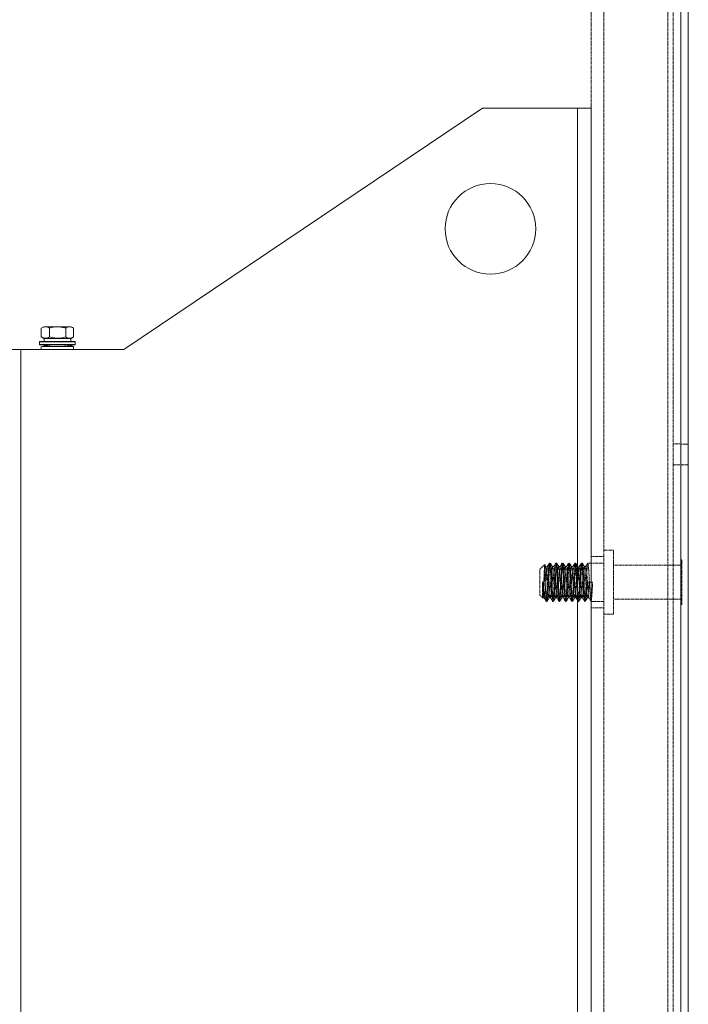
# Model space of a CAD drawing. Header units: inches. Extents: x 2934 to 6866, y 422 to 3136.
# Tile 69 of 84: x 6700 to 6866, y 1764 to 2009. Entities that reach past the tile are written whole.
import ezdxf

# ---------------------------------------------------------------- set-up
doc = ezdxf.new("R2010")
doc.units = ezdxf.units.IN
doc.header["$MEASUREMENT"] = 0
doc.linetypes.add('HIDDEN', pattern=[0.2, 0.1, -0.1])
doc.layers.add('PWR_0400HP', color=7, linetype='Continuous')

# ---------------------------------------------------------------- blocks, each defined once
blk = doc.blocks.new('SS06 350-468 SIDE')
at = {"color": 7, "linetype": 'Continuous', "lineweight": 15}
for p, q in [((7998.13, 8015.36), (8001.53, 8015.36)), ((7998.13, 8015.36), (7998.13, 7365.36)), ((8001.53, 8015.36), (8001.53, 7365.36)), ((8025.13, 8015.36), (8001.53, 8015.36)), ((8025.13, 8015.36), (8114.13, 7955.36)), ((8127.25, 7961.06), (8126.65, 7960.71)), ((8126.65, 7960.71), (8126.65, 7958.51)), ((8134.01, 7961.06), (8127.25, 7961.06)), ((8128.57, 7960.71), (8128.57, 7958.51)), ((8132.55, 7960.71), (8132.55, 7958.51)), ((8134.62, 7960.71), (8134.01, 7961.06)), ((8134.62, 7960.71), (8134.62, 7958.51)), ((8126.28, 7957.36), (8134.36, 7957.36)), ((8126.65, 7958.51), (8127.25, 7958.16)), ((8134.01, 7958.16), (8127.25, 7958.16)), ((8127.33, 7958.16), (8127.33, 7957.36)), ((8133.93, 7957.36), (8133.93, 7958.16)), ((8134.01, 7958.16), (8134.62, 7958.51)), ((8134.36, 7957.36), (8134.98, 7957.36)), ((8114.13, 7955.36), (8139.73, 7955.36)), ((8126.18, 7957.26), (8126.18, 7956.66)), ((8134.44, 7957.26), (8126.18, 7957.26)), ((8126.18, 7956.66), (8134.44, 7956.66)), ((8134.36, 7956.56), (8126.28, 7956.56)), ((8126.63, 7956.16), (8126.63, 7955.36)), ((8126.65, 7956.16), (8127.99, 7956.56)), ((8126.65, 7956.16), (8126.65, 7956.16)), ((8128.02, 7956.56), (8126.68, 7956.16)), ((8126.68, 7956.16), (8126.69, 7956.16)), ((8126.68, 7956.16), (8126.68, 7956.16)), ((8126.79, 7956.16), (8128.07, 7956.56)), ((8126.79, 7956.16), (8126.79, 7956.16)), ((8126.85, 7956.16), (8127.05, 7956.16)), ((8126.85, 7956.16), (8126.85, 7956.16)), ((8127.05, 7956.16), (8127.05, 7956.16)), ((8127.14, 7956.16), (8127.42, 7956.16)), ((8127.14, 7956.16), (8127.14, 7956.16)), ((8127.42, 7956.16), (8127.42, 7956.16)), ((8128.13, 7956.37), (8127.46, 7956.16)), ((8127.54, 7956.16), (8127.9, 7956.16)), ((8127.54, 7956.16), (8127.54, 7956.16)), ((8128.13, 7956.37), (8127.88, 7956.29)), ((8127.9, 7956.16), (8127.9, 7956.16)), ((8127.99, 7956.55), (8127.99, 7956.56)), ((8128.02, 7956.54), (8128.02, 7956.56)), ((8128.03, 7956.56), (8128.02, 7956.55)), ((8128.04, 7956.55), (8128.03, 7956.56)), ((8128.05, 7956.16), (8128.46, 7956.16)), ((8128.05, 7956.16), (8128.05, 7956.16)), ((8128.13, 7956.37), (8128.07, 7956.56)), ((8128.13, 7956.37), (8128.13, 7956.37)), ((8128.46, 7956.16), (8128.46, 7956.16)), ((8128.63, 7956.16), (8129.1, 7956.16)), ((8128.63, 7956.16), (8128.63, 7956.16)), ((8128.68, 7956.18), (8128.64, 7956.16)), ((8128.68, 7956.56), (8128.68, 7956.16)), ((8129.1, 7956.16), (8129.1, 7956.16)), ((8129.28, 7956.16), (8129.78, 7956.16)), ((8129.28, 7956.16), (8129.28, 7956.16)), ((8129.78, 7956.16), (8129.78, 7956.16)), ((8129.98, 7956.16), (8130.49, 7956.16)), ((8129.98, 7956.16), (8129.98, 7956.16)), ((8130.49, 7956.16), (8130.49, 7956.16)), ((8130.69, 7956.16), (8131.21, 7956.16)), ((8130.69, 7956.16), (8130.69, 7956.16)), ((8131.21, 7956.16), (8131.21, 7956.16)), ((8131.41, 7956.16), (8131.91, 7956.16)), ((8131.41, 7956.16), (8131.41, 7956.16)), ((8131.91, 7956.16), (8131.91, 7956.16)), ((8132.09, 7956.16), (8132.56, 7956.16)), ((8132.09, 7956.16), (8132.09, 7956.16)), ((8132.56, 7956.16), (8132.56, 7956.16)), ((8132.58, 7956.16), (8132.58, 7956.56)), ((8132.63, 7956.56), (8132.58, 7956.56)), ((8133.62, 7956.16), (8132.63, 7956.56)), ((8132.74, 7956.16), (8133.16, 7956.16)), ((8132.74, 7956.16), (8132.74, 7956.16)), ((8132.8, 7956.56), (8133.94, 7956.16)), ((8133, 7956.56), (8134.18, 7956.16)), ((8134.39, 7956.16), (8133.11, 7956.56)), ((8133.16, 7956.16), (8133.16, 7956.16)), ((8133.31, 7956.16), (8133.67, 7956.16)), ((8133.31, 7956.16), (8133.31, 7956.16)), ((8133.67, 7956.16), (8133.67, 7956.16)), ((8133.8, 7956.16), (8134.09, 7956.16)), ((8133.8, 7956.16), (8133.8, 7956.16)), ((8134.09, 7956.16), (8134.09, 7956.16)), ((8134.18, 7956.16), (8134.39, 7956.16)), ((8134.18, 7956.16), (8134.18, 7956.16)), ((8134.98, 7956.56), (8134.36, 7956.56)), ((8134.39, 7956.16), (8134.39, 7956.16)), ((8135.08, 7957.26), (8134.44, 7957.26)), ((8134.44, 7956.66), (8135.08, 7956.66)), ((8134.46, 7956.16), (8134.46, 7956.16)), ((8134.55, 7956.16), (8134.58, 7956.16)), ((8134.58, 7956.16), (8134.58, 7956.16)), ((8134.6, 7956.16), (8134.6, 7956.16)), ((8134.63, 7955.36), (8134.63, 7956.16)), ((8135.08, 7956.66), (8135.08, 7957.26)), ((8139.73, 7955.36), (8139.73, 7420.36)), ((8139.73, 7955.36), (8143.13, 7955.36))]:
    blk.add_line(p, q, dxfattribs=at)
blk.add_circle((8023.13, 7985.36), 11.25, dxfattribs=at)
for centre, start, end in [((8126.28, 7957.26), 90, 180), ((8134.98, 7957.26), 0, 90), ((8126.28, 7956.66), 180, 270), ((8134.98, 7956.66), 270, 0)]:
    blk.add_arc(centre, 0.1, start, end, dxfattribs=at)
for points, knots in [([(8128.57, 7960.71), (8128.26, 7960.9), (8127.94, 7961.02), (8127.45, 7961.02), (8127.29, 7960.99), (8126.97, 7960.88), (8126.81, 7960.81), (8126.65, 7960.71)], [0, 0, 0, 0, 0.5, 0.5, 0.75, 0.75, 1, 1, 1, 1]), ([(8132.55, 7960.71), (8131.9, 7960.9), (8131.24, 7961.02), (8130.23, 7961.02), (8129.89, 7960.99), (8129.23, 7960.88), (8128.9, 7960.81), (8128.57, 7960.71)], [0, 0, 0, 0, 0.5, 0.5, 0.75, 0.75, 1, 1, 1, 1]), ([(8132.55, 7960.71), (8132.72, 7960.8), (8132.89, 7960.88), (8133.24, 7960.99), (8133.41, 7961.02), (8133.76, 7961.02), (8133.94, 7960.99), (8134.28, 7960.88), (8134.45, 7960.8), (8134.62, 7960.71)], [0, 0, 0, 0, 0.25, 0.25, 0.5, 0.5, 0.75, 0.75, 1, 1, 1, 1]), ([(8126.65, 7958.51), (8126.96, 7958.32), (8127.28, 7958.2), (8127.77, 7958.2), (8127.94, 7958.23), (8128.26, 7958.34), (8128.41, 7958.41), (8128.57, 7958.51)], [0, 0, 0, 0, 0.5, 0.5, 0.75, 0.75, 1, 1, 1, 1]), ([(8128.57, 7958.51), (8129.22, 7958.32), (8129.88, 7958.2), (8130.9, 7958.2), (8131.24, 7958.23), (8131.9, 7958.34), (8132.23, 7958.41), (8132.55, 7958.51)], [0, 0, 0, 0, 0.5, 0.5, 0.75, 0.75, 1, 1, 1, 1]), ([(8132.55, 7958.51), (8132.72, 7958.42), (8132.89, 7958.34), (8133.24, 7958.23), (8133.41, 7958.2), (8133.76, 7958.2), (8133.94, 7958.23), (8134.28, 7958.34), (8134.45, 7958.42), (8134.62, 7958.51)], [0, 0, 0, 0, 0.25, 0.25, 0.5, 0.5, 0.75, 0.75, 1, 1, 1, 1])]:
    blk.add_open_spline(points, degree=3, knots=knots, dxfattribs=at)
for points in [[(8127.14, 7956.16), (8127.12, 7956.16), (8127.09, 7956.16), (8127.06, 7956.16), (8127.05, 7956.16)], [(8127.54, 7956.16), (8127.52, 7956.16), (8127.48, 7956.16), (8127.44, 7956.16), (8127.42, 7956.16)], [(8128.05, 7956.16), (8128.02, 7956.16), (8127.97, 7956.16), (8127.92, 7956.16), (8127.9, 7956.16)], [(8128.63, 7956.16), (8128.6, 7956.16), (8128.55, 7956.16), (8128.49, 7956.16), (8128.46, 7956.16)], [(8129.28, 7956.16), (8129.25, 7956.16), (8129.19, 7956.16), (8129.13, 7956.16), (8129.1, 7956.16)], [(8129.98, 7956.16), (8129.95, 7956.16), (8129.88, 7956.16), (8129.81, 7956.16), (8129.78, 7956.16)], [(8130.69, 7956.16), (8130.66, 7956.16), (8130.59, 7956.16), (8130.53, 7956.16), (8130.49, 7956.16)], [(8131.41, 7956.16), (8131.37, 7956.16), (8131.31, 7956.16), (8131.24, 7956.16), (8131.21, 7956.16)], [(8132.09, 7956.16), (8132.06, 7956.16), (8132, 7956.16), (8131.94, 7956.16), (8131.91, 7956.16)], [(8132.74, 7956.16), (8132.71, 7956.16), (8132.65, 7956.16), (8132.59, 7956.16), (8132.56, 7956.16)], [(8132.86, 7956.56), (8132.84, 7956.56), (8132.82, 7956.56), (8132.8, 7956.56)], [(8132.95, 7956.56), (8132.97, 7956.56), (8132.99, 7956.56), (8133, 7956.56)], [(8133.11, 7956.56), (8133.12, 7956.56), (8133.13, 7956.56), (8133.14, 7956.56)], [(8133.31, 7956.16), (8133.28, 7956.16), (8133.23, 7956.16), (8133.18, 7956.16), (8133.16, 7956.16)], [(8133.8, 7956.16), (8133.78, 7956.16), (8133.74, 7956.16), (8133.69, 7956.16), (8133.67, 7956.16)], [(8134.18, 7956.16), (8134.17, 7956.16), (8134.14, 7956.16), (8134.1, 7956.16), (8134.09, 7956.16)]]:
    blk.add_open_spline(points, degree=3, dxfattribs=at)

msp = doc.modelspace()

# ---------------------------------------------------------------- linework, layer by layer
at = {"color": 7, "linetype": 'Continuous', "lineweight": 15}
for p, q in [((6864.04, 1071.1), (6864.04, 2942.19)), ((6865.93, 939.27), (6865.93, 2942.19))]:
    msp.add_line(p, q, dxfattribs=at)
at = {"color": 7, "linetype": 'HIDDEN', "lineweight": 0}
for p, q in [((6862.17, 2938.16), (6862.17, 1074.28)), ((6864.06, 1074.28), (6864.06, 2938.16)), ((6841.81, 2885.04), (6841.81, 1081.64)), ((6844.99, 2885.04), (6844.99, 1081.64)), ((6860.86, 2885.04), (6860.86, 1081.64)), ((6864.06, 1903.37), (6862.17, 1903.37)), ((6865.93, 1903.36), (6864.04, 1903.36)), ((6862.17, 1898.21), (6864.06, 1898.21)), ((6864.04, 1898.21), (6865.93, 1898.21)), ((6847.35, 1876.97), (6844.99, 1876.97)), ((6847.35, 1869.04), (6847.35, 1876.97)), ((6830.25, 1873.41), (6829.11, 1872.27)), ((6831.67, 1873.8), (6831.47, 1873.8)), ((6833.26, 1873.8), (6833.06, 1873.8)), ((6834.84, 1873.8), (6834.64, 1873.8)), ((6836.43, 1873.8), (6836.23, 1873.8)), ((6838.02, 1873.8), (6837.82, 1873.8)), ((6839.61, 1873.8), (6839.41, 1873.8)), ((6844.99, 1873.8), (6840.99, 1873.8)), ((6844.99, 1875.39), (6841.81, 1875.39)), ((6864.04, 1873.23), (6847.35, 1873.23)), ((6864.29, 1874.59), (6864.04, 1874.59)), ((6864.29, 1869.04), (6864.29, 1874.59)), ((6829.11, 1869.04), (6829.11, 1872.27)), ((6830.97, 1872.94), (6830.58, 1872.94)), ((6832.56, 1872.94), (6832.16, 1872.94)), ((6834.15, 1872.94), (6833.75, 1872.94)), ((6835.74, 1872.94), (6835.34, 1872.94)), ((6837.32, 1872.94), (6836.93, 1872.94)), ((6838.91, 1872.94), (6838.51, 1872.94)), ((6840.5, 1872.94), (6840.1, 1872.94)), ((6829.11, 1865.8), (6829.11, 1869.04)), ((6829.78, 1865.13), (6829.78, 1869.13)), ((6840.8, 1869.04), (6841.29, 1869.04)), ((6841.29, 1869.04), (6841.69, 1869.04)), ((6841.69, 1869.04), (6842.19, 1869.04)), ((6847.35, 1861.1), (6847.35, 1869.04)), ((6864.29, 1863.49), (6864.29, 1869.04)), ((6830.64, 1866.25), (6830.64, 1864.33)), ((6829.11, 1865.8), (6829.78, 1865.13)), ((6829.78, 1865.13), (6830.18, 1865.13)), ((6830.64, 1864.27), (6830.87, 1864.27)), ((6831.37, 1865.13), (6831.77, 1865.13)), ((6832.26, 1864.27), (6832.46, 1864.27)), ((6832.96, 1865.13), (6833.35, 1865.13)), ((6833.85, 1864.27), (6834.05, 1864.27)), ((6834.55, 1865.13), (6834.94, 1865.13)), ((6835.44, 1864.27), (6835.64, 1864.27)), ((6836.13, 1865.13), (6836.53, 1865.13)), ((6837.03, 1864.27), (6837.22, 1864.27)), ((6837.72, 1865.13), (6838.12, 1865.13)), ((6838.61, 1864.27), (6838.81, 1864.27)), ((6839.31, 1865.13), (6839.7, 1865.13)), ((6840.2, 1864.27), (6840.4, 1864.27)), ((6840.9, 1865.13), (6841.29, 1865.13)), ((6841.79, 1864.27), (6844.99, 1864.27)), ((6847.35, 1864.84), (6864.04, 1864.84)), ((6864.04, 1863.49), (6864.29, 1863.49)), ((6841.81, 1862.69), (6844.99, 1862.69)), ((6844.99, 1861.1), (6847.35, 1861.1))]:
    msp.add_line(p, q, dxfattribs=at)
at = {"color": 7, "linetype": 'HIDDEN', "lineweight": 0, "flags": 128}
for points in [[(6830.64, 1866.25), (6830.58, 1867.7), (6830.53, 1869.28), (6830.47, 1870.81), (6830.42, 1872.08), (6830.36, 1872.99), (6830.31, 1873.42), (6830.28, 1873.38)], [(6830.6, 1872.92), (6830.35, 1873.35), (6830.31, 1873.41)], [(6830.64, 1866.25), (6830.68, 1865.67), (6830.78, 1864.64), (6830.87, 1864.27), (6830.97, 1864.64), (6831.07, 1865.67), (6831.17, 1867.21), (6831.27, 1869.04), (6831.37, 1870.86), (6831.47, 1872.4), (6831.57, 1873.44), (6831.67, 1873.8), (6831.67, 1873.8)], [(6830.64, 1864.33), (6830.68, 1864.27), (6830.78, 1864.64), (6830.87, 1865.67), (6830.97, 1867.21), (6831.07, 1869.04), (6831.17, 1870.86), (6831.27, 1872.4), (6831.37, 1873.44), (6831.47, 1873.8), (6831.57, 1873.44), (6831.67, 1872.4), (6831.77, 1870.86), (6831.87, 1869.04), (6831.97, 1867.21), (6832.06, 1865.67), (6832.16, 1864.64), (6832.26, 1864.27), (6832.36, 1864.64), (6832.46, 1865.67), (6832.56, 1867.21), (6832.66, 1869.04), (6832.76, 1870.86), (6832.86, 1872.4), (6832.96, 1873.44), (6833.06, 1873.8), (6833.16, 1873.44), (6833.26, 1872.4), (6833.35, 1870.86), (6833.45, 1869.04), (6833.55, 1867.21), (6833.65, 1865.67), (6833.75, 1864.64), (6833.85, 1864.27), (6833.95, 1864.64), (6834.05, 1865.67), (6834.15, 1867.21), (6834.25, 1869.04), (6834.35, 1870.86), (6834.45, 1872.4), (6834.55, 1873.44), (6834.64, 1873.8), (6834.74, 1873.44), (6834.84, 1872.4), (6834.94, 1870.86), (6835.04, 1869.04), (6835.14, 1867.21), (6835.24, 1865.67), (6835.34, 1864.64), (6835.44, 1864.27), (6835.54, 1864.64), (6835.64, 1865.67), (6835.74, 1867.21), (6835.84, 1869.04), (6835.93, 1870.86), (6836.03, 1872.4), (6836.13, 1873.44), (6836.23, 1873.8), (6836.33, 1873.44), (6836.43, 1872.4), (6836.53, 1870.86), (6836.63, 1869.04), (6836.73, 1867.21), (6836.83, 1865.67), (6836.93, 1864.64), (6837.03, 1864.27), (6837.13, 1864.64), (6837.22, 1865.67), (6837.32, 1867.21), (6837.42, 1869.04), (6837.52, 1870.86), (6837.62, 1872.4), (6837.72, 1873.44), (6837.82, 1873.8), (6837.92, 1873.44), (6838.02, 1872.4), (6838.12, 1870.86), (6838.22, 1869.04), (6838.32, 1867.21), (6838.41, 1865.67), (6838.51, 1864.64), (6838.61, 1864.27), (6838.71, 1864.64), (6838.81, 1865.67), (6838.91, 1867.21), (6839.01, 1869.04), (6839.11, 1870.86), (6839.21, 1872.4), (6839.31, 1873.44), (6839.41, 1873.8), (6839.51, 1873.44), (6839.61, 1872.4), (6839.7, 1870.86), (6839.8, 1869.04), (6839.9, 1867.21), (6840, 1865.67), (6840.1, 1864.64), (6840.2, 1864.27), (6840.3, 1864.64), (6840.4, 1865.67), (6840.5, 1867.21), (6840.6, 1869.04), (6840.7, 1870.86), (6840.8, 1872.4), (6840.9, 1873.44), (6840.99, 1873.8), (6841.09, 1873.44), (6841.19, 1872.4), (6841.29, 1870.86), (6841.39, 1869.04), (6841.49, 1867.21), (6841.59, 1865.67), (6841.69, 1864.64), (6841.79, 1864.27), (6841.89, 1864.64), (6841.99, 1865.67), (6842.09, 1867.21), (6842.19, 1869.04)], [(6831.45, 1873.78), (6831.2, 1873.35), (6830.95, 1872.92)], [(6832.19, 1872.92), (6831.94, 1873.35), (6831.69, 1873.78)], [(6831.69, 1873.71), (6831.77, 1873.44), (6831.87, 1872.4), (6831.97, 1870.86), (6832.06, 1869.04), (6832.16, 1867.21), (6832.26, 1865.67), (6832.36, 1864.64), (6832.46, 1864.27), (6832.53, 1864.51)], [(6833.04, 1873.78), (6832.79, 1873.35), (6832.54, 1872.92)], [(6833.78, 1872.92), (6833.53, 1873.35), (6833.28, 1873.78)], [(6833.28, 1873.71), (6833.35, 1873.44), (6833.45, 1872.4), (6833.55, 1870.86), (6833.65, 1869.04), (6833.75, 1867.21), (6833.85, 1865.67), (6833.95, 1864.64), (6834.05, 1864.27), (6834.11, 1864.51)], [(6834.62, 1873.78), (6834.37, 1873.35), (6834.12, 1872.92)], [(6834.15, 1864.64), (6834.25, 1865.67), (6834.35, 1867.21), (6834.45, 1869.04), (6834.55, 1870.86), (6834.64, 1872.4), (6834.74, 1873.44), (6834.84, 1873.8), (6834.94, 1873.44), (6835.04, 1872.4), (6835.14, 1870.86), (6835.24, 1869.04), (6835.34, 1867.21), (6835.44, 1865.67), (6835.54, 1864.64), (6835.64, 1864.27), (6835.74, 1864.64), (6835.84, 1865.67), (6835.93, 1867.21), (6836.03, 1869.04), (6836.13, 1870.86), (6836.23, 1872.4), (6836.33, 1873.44), (6836.43, 1873.8), (6836.43, 1873.8)], [(6835.37, 1872.92), (6835.12, 1873.35), (6834.87, 1873.78)], [(6836.21, 1873.78), (6835.96, 1873.35), (6835.71, 1872.92)], [(6836.95, 1872.92), (6836.7, 1873.35), (6836.45, 1873.78)], [(6836.45, 1873.71), (6836.53, 1873.44), (6836.63, 1872.4), (6836.73, 1870.86), (6836.83, 1869.04), (6836.93, 1867.21), (6837.03, 1865.67), (6837.13, 1864.64), (6837.22, 1864.27), (6837.29, 1864.51)], [(6837.8, 1873.78), (6837.55, 1873.35), (6837.3, 1872.92)], [(6838.54, 1872.92), (6838.29, 1873.35), (6838.04, 1873.78)], [(6838.04, 1873.71), (6838.12, 1873.44), (6838.22, 1872.4), (6838.32, 1870.86), (6838.41, 1869.04), (6838.51, 1867.21), (6838.61, 1865.67), (6838.71, 1864.64), (6838.81, 1864.27), (6838.88, 1864.51)], [(6839.39, 1873.78), (6839.14, 1873.35), (6838.89, 1872.92)], [(6838.91, 1864.64), (6839.01, 1865.67), (6839.11, 1867.21), (6839.21, 1869.04), (6839.31, 1870.86), (6839.41, 1872.4), (6839.51, 1873.44), (6839.61, 1873.8), (6839.7, 1873.44), (6839.8, 1872.4), (6839.9, 1870.86), (6840, 1869.04), (6840.1, 1867.21), (6840.2, 1865.67), (6840.3, 1864.64), (6840.4, 1864.27), (6840.46, 1864.51)], [(6840.13, 1872.92), (6839.88, 1873.35), (6839.63, 1873.78)], [(6840.97, 1873.78), (6840.72, 1873.35), (6840.47, 1872.92)], [(6829.78, 1865.13), (6829.78, 1865.13), (6829.88, 1865.43), (6829.98, 1866.28), (6830.08, 1867.54), (6830.18, 1869.04), (6830.28, 1870.53), (6830.38, 1871.8), (6830.48, 1872.64), (6830.58, 1872.94), (6830.58, 1872.94)], [(6830.28, 1865.43), (6830.38, 1866.28), (6830.48, 1867.54), (6830.58, 1869.04), (6830.68, 1870.53), (6830.78, 1871.8), (6830.87, 1872.64)], [(6830.6, 1872.86), (6830.68, 1872.64), (6830.78, 1871.8), (6830.87, 1870.53), (6830.97, 1869.04), (6831.07, 1867.54), (6831.17, 1866.28), (6831.27, 1865.43), (6831.37, 1865.13), (6831.37, 1865.13)], [(6830.95, 1872.86), (6830.97, 1872.94), (6831.07, 1872.64), (6831.17, 1871.8), (6831.27, 1870.53), (6831.37, 1869.04), (6831.47, 1867.54), (6831.57, 1866.28), (6831.67, 1865.43), (6831.74, 1865.21)], [(6831.44, 1865.33), (6831.47, 1865.43), (6831.57, 1866.28), (6831.67, 1867.54), (6831.77, 1869.04), (6831.87, 1870.53), (6831.97, 1871.8), (6832.06, 1872.64), (6832.16, 1872.94), (6832.16, 1872.94)], [(6831.87, 1865.43), (6831.97, 1866.28), (6832.06, 1867.54), (6832.16, 1869.04), (6832.26, 1870.53), (6832.36, 1871.8), (6832.46, 1872.64)], [(6832.19, 1872.86), (6832.26, 1872.64), (6832.36, 1871.8), (6832.46, 1870.53), (6832.56, 1869.04), (6832.66, 1867.54), (6832.76, 1866.28), (6832.86, 1865.43), (6832.96, 1865.13), (6832.96, 1865.13)], [(6832.54, 1872.86), (6832.56, 1872.94), (6832.66, 1872.64), (6832.76, 1871.8), (6832.86, 1870.53), (6832.96, 1869.04), (6833.06, 1867.54), (6833.16, 1866.28), (6833.26, 1865.43), (6833.33, 1865.21)], [(6833.03, 1865.33), (6833.06, 1865.43), (6833.16, 1866.28), (6833.26, 1867.54), (6833.35, 1869.04), (6833.45, 1870.53), (6833.55, 1871.8), (6833.65, 1872.64), (6833.75, 1872.94), (6833.75, 1872.94)], [(6833.35, 1865.13), (6833.45, 1865.43), (6833.55, 1866.28), (6833.65, 1867.54), (6833.75, 1869.04), (6833.85, 1870.53), (6833.95, 1871.8), (6834.05, 1872.64)], [(6833.78, 1872.86), (6833.85, 1872.64), (6833.95, 1871.8), (6834.05, 1870.53), (6834.15, 1869.04), (6834.25, 1867.54), (6834.35, 1866.28), (6834.45, 1865.43), (6834.55, 1865.13), (6834.55, 1865.13)], [(6834.12, 1872.86), (6834.15, 1872.94), (6834.25, 1872.64), (6834.35, 1871.8), (6834.45, 1870.53), (6834.55, 1869.04), (6834.64, 1867.54), (6834.74, 1866.28), (6834.84, 1865.43), (6834.92, 1865.21)], [(6834.61, 1865.33), (6834.64, 1865.43), (6834.74, 1866.28), (6834.84, 1867.54), (6834.94, 1869.04), (6835.04, 1870.53), (6835.14, 1871.8), (6835.24, 1872.64), (6835.34, 1872.94), (6835.34, 1872.94)], [(6835.04, 1865.43), (6835.14, 1866.28), (6835.24, 1867.54), (6835.34, 1869.04), (6835.44, 1870.53), (6835.54, 1871.8), (6835.64, 1872.64)], [(6835.37, 1872.86), (6835.44, 1872.64), (6835.54, 1871.8), (6835.64, 1870.53), (6835.74, 1869.04), (6835.84, 1867.54), (6835.93, 1866.28), (6836.03, 1865.43), (6836.13, 1865.13), (6836.13, 1865.13)], [(6835.71, 1872.86), (6835.74, 1872.94), (6835.84, 1872.64), (6835.93, 1871.8), (6836.03, 1870.53), (6836.13, 1869.04), (6836.23, 1867.54), (6836.33, 1866.28), (6836.43, 1865.43), (6836.51, 1865.21)], [(6836.2, 1865.33), (6836.23, 1865.43), (6836.33, 1866.28), (6836.43, 1867.54), (6836.53, 1869.04), (6836.63, 1870.53), (6836.73, 1871.8), (6836.83, 1872.64), (6836.93, 1872.94), (6836.93, 1872.94)], [(6836.63, 1865.43), (6836.73, 1866.28), (6836.83, 1867.54), (6836.93, 1869.04), (6837.03, 1870.53), (6837.13, 1871.8), (6837.22, 1872.64)], [(6836.95, 1872.86), (6837.03, 1872.64), (6837.13, 1871.8), (6837.22, 1870.53), (6837.32, 1869.04), (6837.42, 1867.54), (6837.52, 1866.28), (6837.62, 1865.43), (6837.72, 1865.13), (6837.72, 1865.13)], [(6837.3, 1872.86), (6837.32, 1872.94), (6837.42, 1872.64), (6837.52, 1871.8), (6837.62, 1870.53), (6837.72, 1869.04), (6837.82, 1867.54), (6837.92, 1866.28), (6838.02, 1865.43), (6838.09, 1865.21)], [(6837.79, 1865.33), (6837.82, 1865.43), (6837.92, 1866.28), (6838.02, 1867.54), (6838.12, 1869.04), (6838.22, 1870.53), (6838.32, 1871.8), (6838.41, 1872.64), (6838.51, 1872.94), (6838.51, 1872.94)], [(6838.12, 1865.13), (6838.22, 1865.43), (6838.32, 1866.28), (6838.41, 1867.54), (6838.51, 1869.04), (6838.61, 1870.53), (6838.71, 1871.8), (6838.81, 1872.64)], [(6838.54, 1872.86), (6838.61, 1872.64), (6838.71, 1871.8), (6838.81, 1870.53), (6838.91, 1869.04), (6839.01, 1867.54), (6839.11, 1866.28), (6839.21, 1865.43), (6839.31, 1865.13), (6839.31, 1865.13)], [(6838.89, 1872.86), (6838.91, 1872.94), (6839.01, 1872.64), (6839.11, 1871.8), (6839.21, 1870.53), (6839.31, 1869.04), (6839.41, 1867.54), (6839.51, 1866.28), (6839.61, 1865.43), (6839.68, 1865.21)], [(6839.38, 1865.33), (6839.41, 1865.43), (6839.51, 1866.28), (6839.61, 1867.54), (6839.7, 1869.04), (6839.8, 1870.53), (6839.9, 1871.8), (6840, 1872.64), (6840.1, 1872.94), (6840.1, 1872.94)], [(6839.8, 1865.43), (6839.9, 1866.28), (6840, 1867.54), (6840.1, 1869.04), (6840.2, 1870.53), (6840.3, 1871.8), (6840.4, 1872.64)], [(6840.13, 1872.86), (6840.2, 1872.64), (6840.3, 1871.8), (6840.4, 1870.53), (6840.5, 1869.04), (6840.6, 1867.54), (6840.7, 1866.28), (6840.8, 1865.43), (6840.9, 1865.13), (6840.9, 1865.13)], [(6840.47, 1872.86), (6840.5, 1872.94), (6840.6, 1872.64), (6840.7, 1871.8), (6840.8, 1870.53), (6840.9, 1869.04), (6840.99, 1867.54), (6841.09, 1866.28), (6841.19, 1865.43), (6841.27, 1865.21)], [(6830.16, 1865.15), (6830.41, 1864.72), (6830.66, 1864.29)], [(6830.94, 1864.43), (6831.19, 1864.85), (6831.44, 1865.27)], [(6831.74, 1865.15), (6831.99, 1864.72), (6832.24, 1864.29)], [(6832.53, 1864.43), (6832.78, 1864.85), (6833.02, 1865.27)], [(6833.33, 1865.15), (6833.58, 1864.72), (6833.83, 1864.29)], [(6834.11, 1864.43), (6834.36, 1864.85), (6834.61, 1865.27)], [(6834.92, 1865.15), (6835.17, 1864.72), (6835.42, 1864.29)], [(6835.7, 1864.43), (6835.95, 1864.85), (6836.2, 1865.27)], [(6836.51, 1865.15), (6836.76, 1864.72), (6837.01, 1864.29)], [(6837.29, 1864.43), (6837.54, 1864.85), (6837.79, 1865.27)], [(6838.09, 1865.15), (6838.34, 1864.72), (6838.59, 1864.29)], [(6838.88, 1864.43), (6839.13, 1864.85), (6839.37, 1865.27)], [(6839.68, 1865.15), (6839.93, 1864.72), (6840.18, 1864.29)], [(6840.46, 1864.43), (6840.71, 1864.85), (6840.96, 1865.27)], [(6841.27, 1865.15), (6841.52, 1864.72), (6841.77, 1864.29)]]:
    msp.add_lwpolyline(points, dxfattribs=at)
at = {"color": 7, "linetype": 'HIDDEN', "lineweight": 0}
for centre, radius, start, end in [((6431.36, 1890.56), 399.27, 356.366, 357.5279), ((5952.5, 1935.95), 882.94, 355.36703, 355.96331), ((5957.27, 1935.95), 882.94, 355.36703, 355.96331), ((6860.24, 1872.11), 30.61, 185.5872, 194.7202), ((6858.44, 1869.91), 28.67, 181.5583, 189.4474), ((6761.91, 1872.16), 78.95, 354.5294, 357.7303), ((6812.9, 1869.7), 28.4, 351.1654, 358.6664)]:
    msp.add_arc(centre, radius, start, end, dxfattribs=at)

# ---------------------------------------------------------------- block references
at = {"layer": 'PWR_0400HP', "xscale": -1}
msp.add_blockref('SS06 350-468 SIDE', (14839.94, -6028.56), dxfattribs=at)

doc.saveas('drawing.dxf')
